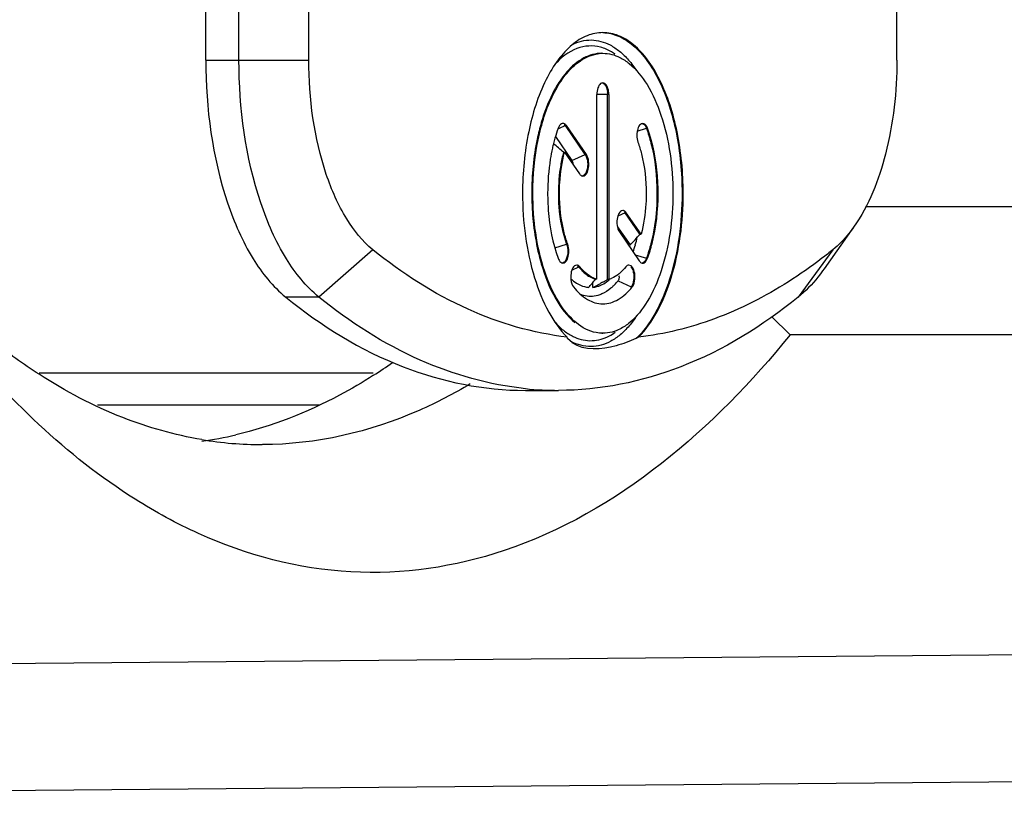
# Model space of a CAD drawing. Header units: millimetres. Extents: x 0 to 420, y 0 to 297.
# Tile 77 of 114: x 320.18 to 321.72, y 108.6 to 109.84. Entities that reach past the tile are written whole.
import ezdxf

# ---------------------------------------------------------------- set-up
doc = ezdxf.new("R2010")
doc.units = ezdxf.units.MM
doc.header["$LTSCALE"] = 23.1
doc.layers.get('0').update_dxf_attribs({"linetype": 'CONTINUOUS'})

msp = doc.modelspace()

# ---------------------------------------------------------------- linework, layer by layer
at = {"color": 7, "linetype": 'CONTINUOUS'}
for p, q in [((320.467, 109.7767), (320.467, 109.9399)), ((320.5189, 109.7767), (320.5189, 109.9399)), ((320.6282, 109.7767), (320.6282, 109.9399)), ((321.5482, 109.7767), (321.5482, 109.9399)), ((320.467, 109.7767), (320.6282, 109.7767)), ((321.0865, 109.7872), (321.0882, 109.7872)), ((321.0975, 109.7226), (321.0789, 109.7226)), ((321.0789, 109.4337), (321.0789, 109.7226)), ((321.0957, 109.4337), (321.0957, 109.7226)), ((321.0975, 109.7226), (321.0975, 109.4337)), ((321.0295, 109.674), (321.0186, 109.6691)), ((321.0279, 109.6758), (321.0295, 109.674)), ((321.0312, 109.674), (321.0295, 109.674)), ((321.0606, 109.6287), (321.0295, 109.674)), ((321.0624, 109.6287), (321.0312, 109.674)), ((321.142, 109.6654), (321.1564, 109.6699)), ((321.1548, 109.6733), (321.1564, 109.6699)), ((321.1564, 109.6699), (321.1581, 109.6699)), ((321.0141, 109.6569), (321.0399, 109.6194)), ((321.0266, 109.6323), (321.0283, 109.6323)), ((321.0283, 109.6323), (321.0515, 109.5987)), ((321.0399, 109.6194), (321.0606, 109.6287)), ((321.0606, 109.6287), (321.0624, 109.6287)), ((322.3822, 109.5468), (321.4992, 109.5468)), ((321.1232, 109.5378), (321.1117, 109.5326)), ((321.1214, 109.5398), (321.1232, 109.5378)), ((321.1249, 109.5378), (321.1232, 109.5378)), ((321.1463, 109.5042), (321.1232, 109.5378)), ((321.1481, 109.5042), (321.1249, 109.5378)), ((321.1108, 109.5164), (321.1307, 109.4874)), ((321.4806, 109.5154), (321.4344, 109.4501)), ((321.114, 109.5078), (321.1452, 109.4625)), ((321.1463, 109.5042), (321.1481, 109.5042)), ((321.0131, 109.4827), (321.0315, 109.4884)), ((321.0315, 109.4884), (321.0333, 109.4884)), ((320.7282, 109.48), (320.6439, 109.4059)), ((321.1386, 109.4721), (321.1564, 109.4666)), ((321.4482, 109.48), (321.3939, 109.4059)), ((321.0397, 109.4479), (321.0505, 109.4531)), ((321.0487, 109.4548), (321.0505, 109.4531)), ((321.0505, 109.4531), (321.0522, 109.4531)), ((321.1322, 109.4533), (321.1335, 109.4513)), ((321.1564, 109.4666), (321.1581, 109.4666)), ((321.0727, 109.4211), (321.0727, 109.4286)), ((321.0789, 109.4337), (321.0772, 109.4337)), ((321.0983, 109.4326), (321.0937, 109.4293)), ((321.0957, 109.4337), (321.0975, 109.4337)), ((321.1119, 109.4314), (321.1323, 109.4217)), ((321.1323, 109.4217), (321.1341, 109.4217)), ((320.6439, 109.4059), (320.592, 109.4059)), ((321.3811, 109.3468), (321.352, 109.3757)), ((321.0865, 109.3492), (321.0882, 109.3492)), ((322.5263, 109.3468), (321.3811, 109.3468)), ((321.0329, 109.3409), (321.0323, 109.3432)), ((321.0405, 109.3342), (321.0329, 109.3409)), ((321.1441, 109.3432), (321.1401, 109.3409)), ((320.7289, 109.2868), (320.2064, 109.2868)), ((320.967, 109.2599), (321.0189, 109.2599)), ((320.6449, 109.2368), (320.2976, 109.2368)), ((318.8202, 108.8213), (324.5187, 108.871)), ((316.5703, 108.6032), (334.0874, 108.756))]:
    msp.add_line(p, q, dxfattribs=at)
for centre, radius, start, end in [((321.0594, 109.7226), 0.0364, 359.9993, 6.5112), ((321.2409, 109.5892), 0.2368, 160.0849, 163.9676), ((321.2657, 109.5819), 0.2627, 163.9292, 165.8561), ((321.2793, 109.5785), 0.2767, 165.852, 167.4504), ((318.8932, 107.2298), 3.213, 48.3951, 48.7634), ((321.2433, 109.5746), 0.2242, 165.0932, 170.4239), ((320.6538, 109.9463), 0.6619, 316.1005, 318.0836), ((320.9003, 109.5564), 0.2484, 343.9394, 346.7356), ((320.9229, 109.5499), 0.225, 340.9814, 343.9469), ((321.1119, 109.5021), 0.0786, 218.5791, 223.1841), ((321.0999, 109.4374), 0.0137, 0.0171, 8.1829), ((321.0693, 109.4592), 0.0383, 254.9559, 264.4957), ((320.7886, 109.6855), 0.3829, 316.3341, 318.8972), ((320.7331, 110.0689), 0.7315, 297.6628, 298.7056), ((320.7492, 110.0393), 0.6977, 298.7128, 299.0719), ((320.7753, 109.9924), 0.6441, 299.0637, 299.8331), ((321.0872, 109.4709), 0.0386, 285.4859, 292.898), ((321.0499, 109.4792), 0.0782, 311.5711, 315.2876), ((321.0461, 109.4831), 0.0836, 315.2557, 316.0655), ((321.04, 109.4888), 0.092, 316.1375, 321.4347), ((321.0704, 109.4526), 0.0459, 247.3806, 254.3172), ((321.0536, 109.4751), 0.0727, 310.301, 311.5403), ((321.0738, 109.4098), 0.0729, 241.5451, 246.0903), ((320.2736, 109.9946), 0.8446, 302.66, 305.1037), ((321.019, 109.7628), 0.5028, 264.0923, 269.9929), ((320.5558, 109.7507), 0.5756, 260.4823, 269.9631), ((320.3799, 109.7657), 0.5907, 277.8786, 283.1044)]:
    msp.add_arc(centre, radius, start, end, dxfattribs=at)
for points, knots in [([(321.0882, 109.8195), (321.0799, 109.8195), (321.0622, 109.8159), (321.0382, 109.8005), (321.0165, 109.7766), (320.9902, 109.7321), (320.9683, 109.6614), (320.9626, 109.6005), (320.9626, 109.5682)], [0, 0, 0, 0, 0.082304, 0.173126, 0.277875, 0.398429, 0.68159, 1, 1, 1, 1]), ([(321.0406, 109.8011), (321.0497, 109.8055), (321.0702, 109.8108), (321.0905, 109.8049), (321.0995, 109.8002)], [0, 0, 0, 0, 0.498591, 1, 1, 1, 1]), ([(321.0882, 109.8195), (321.0965, 109.8193), (321.1139, 109.8152), (321.1377, 109.7995), (321.159, 109.7754), (321.185, 109.7309), (321.2065, 109.6607), (321.2121, 109.6002), (321.2121, 109.5682)], [0, 0, 0, 0, 0.082368, 0.173585, 0.278745, 0.39954, 0.682482, 1, 1, 1, 1]), ([(321.2139, 109.5682), (321.2139, 109.6005), (321.2081, 109.6614), (321.1863, 109.7321), (321.1599, 109.7766), (321.1383, 109.8005), (321.1142, 109.8159), (321.0965, 109.8195), (321.0882, 109.8195)], [0, 0, 0, 0, 0.31841, 0.601563, 0.722117, 0.826868, 0.917693, 1, 1, 1, 1]), ([(321.0846, 109.7967), (321.0727, 109.7999), (321.0441, 109.798), (321.0226, 109.7803), (321.013, 109.7696)], [0, 0, 0, 0, 0.462966, 1, 1, 1, 1]), ([(321.1076, 109.7856), (321.1057, 109.7869), (321.0986, 109.7916), (321.0906, 109.7951), (321.0846, 109.7967)], [0, 0, 0, 0, 0.262385, 1, 1, 1, 1]), ([(320.467, 109.7767), (320.467, 109.7013), (320.4812, 109.5922), (320.5346, 109.4691), (320.5716, 109.4224), (320.592, 109.4059)], [0, 0, 0, 0, 0.564379, 0.803587, 1, 1, 1, 1]), ([(320.6439, 109.4059), (320.6235, 109.4224), (320.5866, 109.4691), (320.5332, 109.5922), (320.5189, 109.7013), (320.5189, 109.7767)], [0, 0, 0, 0, 0.196411, 0.43562, 1, 1, 1, 1]), ([(320.7282, 109.48), (320.7119, 109.4933), (320.6824, 109.5306), (320.6396, 109.6291), (320.6282, 109.7164), (320.6282, 109.7767)], [0, 0, 0, 0, 0.196414, 0.435621, 1, 1, 1, 1]), ([(320.9787, 109.5682), (320.9787, 109.5963), (320.9837, 109.6495), (321.0027, 109.711), (321.0258, 109.7498), (321.049, 109.7759), (321.0732, 109.7872), (321.0882, 109.7872)], [0, 0, 0, 0, 0.319256, 0.603162, 0.724036, 0.829065, 1, 1, 1, 1]), ([(321.0865, 109.7872), (321.0768, 109.7872), (321.0555, 109.7811), (321.029, 109.7575), (321.0069, 109.7222), (320.9964, 109.6941), (320.9919, 109.6787)], [0, 0, 0, 0, 0.190917, 0.414068, 0.684155, 1, 1, 1, 1]), ([(321.5482, 109.7767), (321.5482, 109.7273), (321.5381, 109.6363), (321.5046, 109.5493), (321.4806, 109.5154)], [0, 0, 0, 0, 0.543379, 1, 1, 1, 1]), ([(321.1295, 109.7711), (321.1406, 109.762), (321.1608, 109.7364), (321.1899, 109.6691), (321.1977, 109.6095), (321.1977, 109.5682)], [0, 0, 0, 0, 0.196554, 0.435831, 1, 1, 1, 1]), ([(321.0882, 109.7411), (321.0869, 109.7411), (321.0831, 109.7393), (321.0798, 109.7322), (321.0789, 109.7261), (321.0789, 109.7226)], [0, 0, 0, 0, 0.171707, 0.531144, 1, 1, 1, 1]), ([(321.0874, 109.7411), (321.0884, 109.7409), (321.0935, 109.7378), (321.095, 109.7313), (321.0955, 109.7267)], [0, 0, 0, 0, 0.183854, 1, 1, 1, 1]), ([(321.0975, 109.7226), (321.0975, 109.725), (321.097, 109.7316), (321.093, 109.7411), (321.0882, 109.7411)], [0, 0, 0, 0, 0.332786, 1, 1, 1, 1]), ([(320.9919, 109.6787), (320.9894, 109.6702), (320.9805, 109.634), (320.977, 109.5966), (320.977, 109.5682)], [0, 0, 0, 0, 0.238814, 1, 1, 1, 1]), ([(321.0258, 109.6775), (321.025, 109.6775), (321.0213, 109.6765), (321.0193, 109.6727), (321.0183, 109.6699)], [0, 0, 0, 0, 0.199684, 1, 1, 1, 1]), ([(321.0312, 109.674), (321.0309, 109.6745), (321.0295, 109.6762), (321.0273, 109.6775), (321.0258, 109.6775)], [0, 0, 0, 0, 0.294985, 1, 1, 1, 1]), ([(321.1506, 109.6775), (321.1494, 109.6775), (321.1455, 109.6756), (321.1422, 109.6685), (321.1414, 109.6624), (321.1414, 109.659)], [0, 0, 0, 0, 0.171761, 0.531156, 1, 1, 1, 1]), ([(321.1497, 109.6774), (321.1513, 109.6772), (321.1532, 109.6756), (321.1545, 109.6738), (321.1548, 109.6733)], [0, 0, 0, 0, 0.704404, 1, 1, 1, 1]), ([(321.1581, 109.6699), (321.1577, 109.671), (321.1563, 109.6742), (321.1531, 109.6775), (321.1506, 109.6775)], [0, 0, 0, 0, 0.319003, 1, 1, 1, 1]), ([(321.1564, 109.6699), (321.1592, 109.6623), (321.1691, 109.6293), (321.1729, 109.5946), (321.1729, 109.5682)], [0, 0, 0, 0, 0.234285, 1, 1, 1, 1]), ([(321.1747, 109.5682), (321.1747, 109.5773), (321.1733, 109.6116), (321.1668, 109.646), (321.1581, 109.6699)], [0, 0, 0, 0, 0.262162, 1, 1, 1, 1]), ([(321.0092, 109.6386), (321.008, 109.633), (321.0036, 109.6098), (321.0018, 109.5861), (321.0018, 109.5682)], [0, 0, 0, 0, 0.242992, 1, 1, 1, 1]), ([(321.1431, 109.6481), (321.1453, 109.6421), (321.1531, 109.6162), (321.1561, 109.5889), (321.1561, 109.5682)], [0, 0, 0, 0, 0.234286, 1, 1, 1, 1]), ([(321.0203, 109.5682), (321.0203, 109.5738), (321.021, 109.5953), (321.0242, 109.6168), (321.0283, 109.6323)], [0, 0, 0, 0, 0.257375, 1, 1, 1, 1]), ([(321.0606, 109.6287), (321.0613, 109.6278), (321.0637, 109.6231), (321.0645, 109.6178), (321.0645, 109.6137)], [0, 0, 0, 0, 0.215438, 1, 1, 1, 1]), ([(321.0662, 109.6137), (321.0662, 109.6151), (321.0659, 109.6203), (321.0645, 109.6256), (321.0624, 109.6287)], [0, 0, 0, 0, 0.278048, 1, 1, 1, 1]), ([(321.0399, 109.6194), (321.0406, 109.6183), (321.0414, 109.6166), (321.0411, 109.6148), (321.0409, 109.6143)], [0, 0, 0, 0, 0.707509, 1, 1, 1, 1]), ([(321.0645, 109.6137), (321.0645, 109.6095), (321.0637, 109.6026), (321.0588, 109.5958), (321.056, 109.5952)], [0, 0, 0, 0, 0.600618, 1, 1, 1, 1]), ([(321.0569, 109.5952), (321.0582, 109.5952), (321.0621, 109.597), (321.0653, 109.6041), (321.0662, 109.6102), (321.0662, 109.6137)], [0, 0, 0, 0, 0.171699, 0.531201, 1, 1, 1, 1]), ([(321.0515, 109.5987), (321.0518, 109.5982), (321.0532, 109.5964), (321.0554, 109.5952), (321.0569, 109.5952)], [0, 0, 0, 0, 0.294585, 1, 1, 1, 1]), ([(320.9626, 109.5682), (320.9626, 109.5237), (320.9706, 109.459), (321.0003, 109.3843), (321.0208, 109.3546), (321.0323, 109.3432)], [0, 0, 0, 0, 0.556725, 0.797658, 1, 1, 1, 1]), ([(320.977, 109.5682), (320.977, 109.5586), (320.9782, 109.5214), (320.9842, 109.4843), (320.9919, 109.4578)], [0, 0, 0, 0, 0.258361, 1, 1, 1, 1]), ([(321.0469, 109.3654), (321.0358, 109.3745), (321.0156, 109.4001), (320.9865, 109.4674), (320.9787, 109.527), (320.9787, 109.5682)], [0, 0, 0, 0, 0.196554, 0.435831, 1, 1, 1, 1]), ([(321.0018, 109.5682), (321.0018, 109.5592), (321.0031, 109.5248), (321.0096, 109.4905), (321.0183, 109.4666)], [0, 0, 0, 0, 0.262162, 1, 1, 1, 1]), ([(321.0186, 109.5682), (321.0186, 109.5612), (321.0196, 109.5342), (321.0247, 109.5072), (321.0315, 109.4884)], [0, 0, 0, 0, 0.262162, 1, 1, 1, 1]), ([(321.0333, 109.4884), (321.0311, 109.4944), (321.0233, 109.5203), (321.0203, 109.5475), (321.0203, 109.5682)], [0, 0, 0, 0, 0.234286, 1, 1, 1, 1]), ([(321.1977, 109.5682), (321.1977, 109.5273), (321.19, 109.468), (321.1612, 109.4009), (321.1413, 109.3753), (321.1303, 109.3661)], [0, 0, 0, 0, 0.563347, 0.802815, 1, 1, 1, 1]), ([(321.2121, 109.5682), (321.2121, 109.5229), (321.2038, 109.4572), (321.1731, 109.3817), (321.1519, 109.3521), (321.14, 109.3409)], [0, 0, 0, 0, 0.558765, 0.799257, 1, 1, 1, 1]), ([(321.1441, 109.3432), (321.1556, 109.3546), (321.1761, 109.3843), (321.2058, 109.459), (321.2139, 109.5237), (321.2139, 109.5682)], [0, 0, 0, 0, 0.202342, 0.443275, 1, 1, 1, 1]), ([(321.1561, 109.5682), (321.1561, 109.5627), (321.1554, 109.5411), (321.1522, 109.5196), (321.1481, 109.5042)], [0, 0, 0, 0, 0.257375, 1, 1, 1, 1]), ([(321.1581, 109.4666), (321.1609, 109.4742), (321.1709, 109.5072), (321.1747, 109.5419), (321.1747, 109.5682)], [0, 0, 0, 0, 0.234286, 1, 1, 1, 1]), ([(321.1729, 109.5682), (321.1729, 109.5622), (321.1723, 109.5386), (321.1693, 109.5151), (321.1655, 109.4979)], [0, 0, 0, 0, 0.255222, 1, 1, 1, 1]), ([(320.2061, 109.2851), (320.1814, 109.301), (320.0786, 109.3754), (319.9912, 109.4696), (319.9322, 109.5468)], [0, 0, 0, 0, 0.232215, 1, 1, 1, 1]), ([(321.1195, 109.5413), (321.1182, 109.5413), (321.1144, 109.5394), (321.1111, 109.5324), (321.1102, 109.5262), (321.1102, 109.5228)], [0, 0, 0, 0, 0.171699, 0.531201, 1, 1, 1, 1]), ([(321.1249, 109.5378), (321.1246, 109.5383), (321.1232, 109.54), (321.1211, 109.5413), (321.1195, 109.5413)], [0, 0, 0, 0, 0.294585, 1, 1, 1, 1]), ([(321.1102, 109.5228), (321.1102, 109.5213), (321.1105, 109.5162), (321.1119, 109.5109), (321.114, 109.5078)], [0, 0, 0, 0, 0.278048, 1, 1, 1, 1]), ([(321.4806, 109.5154), (321.4781, 109.5119), (321.4685, 109.4991), (321.4573, 109.4874), (321.4482, 109.48)], [0, 0, 0, 0, 0.266733, 1, 1, 1, 1]), ([(321.1655, 109.4979), (321.1648, 109.4952), (321.1623, 109.4846), (321.1592, 109.4742), (321.1564, 109.4666)], [0, 0, 0, 0, 0.257817, 1, 1, 1, 1]), ([(321.0323, 109.3432), (320.979, 109.3494), (320.8692, 109.3815), (320.7738, 109.4432), (320.7282, 109.48)], [0, 0, 0, 0, 0.477524, 1, 1, 1, 1]), ([(321.0333, 109.4775), (321.0333, 109.4733), (321.0325, 109.4664), (321.0277, 109.4596), (321.025, 109.4591)], [0, 0, 0, 0, 0.599814, 1, 1, 1, 1]), ([(321.0258, 109.459), (321.027, 109.459), (321.0309, 109.4609), (321.0342, 109.4679), (321.035, 109.474), (321.035, 109.4775)], [0, 0, 0, 0, 0.171761, 0.531156, 1, 1, 1, 1]), ([(321.4482, 109.48), (321.4425, 109.4755), (321.4201, 109.4578), (321.3966, 109.4413), (321.3786, 109.4299)], [0, 0, 0, 0, 0.255171, 1, 1, 1, 1]), ([(320.9919, 109.4578), (320.9974, 109.4389), (321.0104, 109.4054), (321.0323, 109.3761), (321.0446, 109.3659)], [0, 0, 0, 0, 0.551935, 1, 1, 1, 1]), ([(321.0183, 109.4666), (321.0187, 109.4655), (321.0201, 109.4622), (321.0233, 109.459), (321.0258, 109.459)], [0, 0, 0, 0, 0.319003, 1, 1, 1, 1]), ([(321.0473, 109.4559), (321.046, 109.4559), (321.0421, 109.4541), (321.0389, 109.447), (321.038, 109.4409), (321.038, 109.4374)], [0, 0, 0, 0, 0.171698, 0.53123, 1, 1, 1, 1]), ([(321.1384, 109.4374), (321.1384, 109.4398), (321.1379, 109.4464), (321.1339, 109.4559), (321.1291, 109.4559)], [0, 0, 0, 0, 0.332782, 1, 1, 1, 1]), ([(321.1452, 109.4625), (321.1456, 109.462), (321.1469, 109.4602), (321.1491, 109.459), (321.1506, 109.459)], [0, 0, 0, 0, 0.294985, 1, 1, 1, 1]), ([(321.1564, 109.4666), (321.1561, 109.4657), (321.1548, 109.4628), (321.1525, 109.4599), (321.1504, 109.4592)], [0, 0, 0, 0, 0.305203, 1, 1, 1, 1]), ([(321.1506, 109.459), (321.1514, 109.459), (321.1551, 109.46), (321.1571, 109.4638), (321.1581, 109.4666)], [0, 0, 0, 0, 0.199684, 1, 1, 1, 1]), ([(321.038, 109.4374), (321.038, 109.4358), (321.0384, 109.4304), (321.0399, 109.4247), (321.0424, 109.4217)], [0, 0, 0, 0, 0.282532, 1, 1, 1, 1]), ([(321.0546, 109.4483), (321.0563, 109.4465), (321.0628, 109.4403), (321.0709, 109.4355), (321.0772, 109.4337)], [0, 0, 0, 0, 0.27468, 1, 1, 1, 1]), ([(321.0789, 109.4337), (321.0773, 109.4342), (321.0707, 109.4365), (321.0647, 109.4406), (321.0606, 109.4441)], [0, 0, 0, 0, 0.235032, 1, 1, 1, 1]), ([(321.1158, 109.4441), (321.1147, 109.4432), (321.1106, 109.4397), (321.1059, 109.4369), (321.1022, 109.4354)], [0, 0, 0, 0, 0.264325, 1, 1, 1, 1]), ([(321.1136, 109.4374), (321.1136, 109.4357), (321.1133, 109.4336), (321.1122, 109.4318), (321.1119, 109.4314)], [0, 0, 0, 0, 0.78947, 1, 1, 1, 1]), ([(321.1367, 109.4374), (321.1367, 109.4358), (321.1363, 109.4304), (321.1348, 109.4247), (321.1323, 109.4217)], [0, 0, 0, 0, 0.282534, 1, 1, 1, 1]), ([(321.1341, 109.4217), (321.1348, 109.4226), (321.1376, 109.4274), (321.1384, 109.433), (321.1384, 109.4374)], [0, 0, 0, 0, 0.210532, 1, 1, 1, 1]), ([(321.4344, 109.4501), (321.4313, 109.4457), (321.4193, 109.4297), (321.4053, 109.4151), (321.3939, 109.4059)], [0, 0, 0, 0, 0.266732, 1, 1, 1, 1]), ([(321.3786, 109.4299), (321.3421, 109.4067), (321.2668, 109.3683), (321.1845, 109.3479), (321.1441, 109.3432)], [0, 0, 0, 0, 0.515022, 1, 1, 1, 1]), ([(321.0424, 109.4217), (321.0485, 109.414), (321.0618, 109.401), (321.0799, 109.3953), (321.0882, 109.3953)], [0, 0, 0, 0, 0.543271, 1, 1, 1, 1]), ([(321.0882, 109.3953), (321.0965, 109.3953), (321.1147, 109.401), (321.1279, 109.414), (321.1341, 109.4217)], [0, 0, 0, 0, 0.456729, 1, 1, 1, 1]), ([(320.592, 109.4059), (320.6474, 109.361), (320.765, 109.2878), (320.9021, 109.2599), (320.967, 109.2599)], [0, 0, 0, 0, 0.523735, 1, 1, 1, 1]), ([(320.9672, 109.2626), (320.9107, 109.2685), (320.7938, 109.3014), (320.6923, 109.3667), (320.6439, 109.4059)], [0, 0, 0, 0, 0.477316, 1, 1, 1, 1]), ([(321.3939, 109.4059), (321.3385, 109.361), (321.2209, 109.2878), (321.0838, 109.2599), (321.0189, 109.2599)], [0, 0, 0, 0, 0.523735, 1, 1, 1, 1]), ([(321.0882, 109.3492), (321.0847, 109.3492), (321.0697, 109.3507), (321.0558, 109.3582), (321.0469, 109.3654)], [0, 0, 0, 0, 0.236627, 1, 1, 1, 1]), ([(320.4557, 109.0361), (320.4214, 109.0516), (320.2766, 109.1305), (320.1558, 109.2482), (320.0763, 109.3468)], [0, 0, 0, 0, 0.229098, 1, 1, 1, 1]), ([(321.3811, 109.3468), (321.2638, 109.2014), (321.0462, 109.0115), (320.6919, 108.9594), (320.5303, 109.0023), (320.4557, 109.0361)], [0, 0, 0, 0, 0.534726, 0.765541, 1, 1, 1, 1]), ([(321.0442, 109.3431), (321.0527, 109.3394), (321.0716, 109.3353), (321.0901, 109.3409), (321.0984, 109.3452)], [0, 0, 0, 0, 0.496772, 1, 1, 1, 1]), ([(321.1005, 109.3368), (321.0911, 109.3317), (321.0697, 109.3254), (321.0482, 109.3314), (321.0388, 109.3363)], [0, 0, 0, 0, 0.500743, 1, 1, 1, 1]), ([(321.14, 109.3409), (321.13, 109.3366), (321.0992, 109.3249), (321.0592, 109.321), (321.0404, 109.3343)], [0, 0, 0, 0, 0.323224, 1, 1, 1, 1]), ([(320.7294, 109.2836), (320.7122, 109.2725), (320.6445, 109.2327), (320.5703, 109.2035), (320.5138, 109.1904)], [0, 0, 0, 0, 0.26099, 1, 1, 1, 1]), ([(320.8807, 109.27), (320.8549, 109.2547), (320.7542, 109.2019), (320.6392, 109.1751), (320.5555, 109.1751)], [0, 0, 0, 0, 0.263506, 1, 1, 1, 1])]:
    msp.add_open_spline(points, degree=3, knots=knots, dxfattribs=at)
for points in [[(321.0995, 109.8002), (321.1048, 109.7974), (321.1097, 109.794), (321.1144, 109.7903)], [(321.0882, 109.7872), (321.0928, 109.7872), (321.0975, 109.7866), (321.102, 109.7855)], [(321.102, 109.7855), (321.1064, 109.7844), (321.1106, 109.7828), (321.1147, 109.7807)], [(321.1144, 109.7903), (321.1194, 109.7862), (321.1241, 109.7816), (321.1284, 109.7766)], [(321.1147, 109.7807), (321.12, 109.7781), (321.1249, 109.7748), (321.1295, 109.7711)], [(321.1284, 109.7766), (321.1332, 109.7713), (321.1375, 109.7655), (321.1414, 109.7595)], [(321.1414, 109.659), (321.1414, 109.6553), (321.1419, 109.6515), (321.1431, 109.6481)], [(321.0222, 109.6119), (321.0197, 109.5975), (321.0186, 109.5829), (321.0186, 109.5682)], [(321.0315, 109.4884), (321.0328, 109.485), (321.0333, 109.4812), (321.0333, 109.4775)], [(321.035, 109.4775), (321.035, 109.4812), (321.0345, 109.485), (321.0333, 109.4884)], [(321.0522, 109.4531), (321.051, 109.4546), (321.0492, 109.4559), (321.0473, 109.4559)], [(321.0606, 109.4441), (321.0576, 109.4469), (321.0548, 109.4499), (321.0522, 109.4531)], [(321.1242, 109.4531), (321.1217, 109.4499), (321.1189, 109.4469), (321.1158, 109.4441)], [(321.1291, 109.4559), (321.1272, 109.4559), (321.1254, 109.4546), (321.1242, 109.4531)], [(321.1335, 109.4513), (321.1346, 109.4494), (321.1354, 109.4472), (321.1358, 109.445)], [(321.1358, 109.445), (321.1364, 109.4425), (321.1367, 109.44), (321.1367, 109.4374)], [(321.0381, 109.4346), (321.0409, 109.432), (321.0439, 109.4296), (321.0472, 109.4276)], [(321.0472, 109.4276), (321.0509, 109.4253), (321.0551, 109.4233), (321.0594, 109.4222)], [(321.0727, 109.4211), (321.0769, 109.4215), (321.0812, 109.4226), (321.0851, 109.4244)], [(321.0851, 109.4244), (321.0881, 109.4257), (321.091, 109.4274), (321.0937, 109.4293)], [(321.0803, 109.4084), (321.0732, 109.4064), (321.0652, 109.4064), (321.058, 109.4084)], [(321.0868, 109.4108), (321.0847, 109.4098), (321.0825, 109.4091), (321.0803, 109.4084)], [(321.1006, 109.4197), (321.0964, 109.4161), (321.0918, 109.413), (321.0868, 109.4108)], [(321.1414, 109.377), (321.1377, 109.3713), (321.1337, 109.3659), (321.1292, 109.3608)], [(321.0135, 109.3664), (321.017, 109.3625), (321.0208, 109.3588), (321.0248, 109.3554)], [(321.1303, 109.3661), (321.1256, 109.3622), (321.1205, 109.3587), (321.115, 109.3559)], [(321.1292, 109.3608), (321.125, 109.3558), (321.1203, 109.3511), (321.1153, 109.3469)], [(321.0248, 109.3554), (321.0292, 109.3517), (321.034, 109.3484), (321.039, 109.3457)], [(321.1028, 109.3512), (321.0981, 109.3499), (321.0931, 109.3492), (321.0882, 109.3492)], [(321.0984, 109.3452), (321.1016, 109.3469), (321.1046, 109.3488), (321.1076, 109.3509)], [(321.1153, 109.3469), (321.1107, 109.3431), (321.1057, 109.3397), (321.1005, 109.3368)], [(321.115, 109.3559), (321.1111, 109.3539), (321.107, 109.3523), (321.1028, 109.3512)], [(320.337, 109.2175), (320.2912, 109.2354), (320.2473, 109.2584), (320.2061, 109.2851)], [(320.4607, 109.183), (320.4185, 109.1901), (320.3768, 109.2019), (320.337, 109.2175)]]:
    msp.add_open_spline(points, degree=3, dxfattribs=at)

doc.saveas('drawing.dxf')
